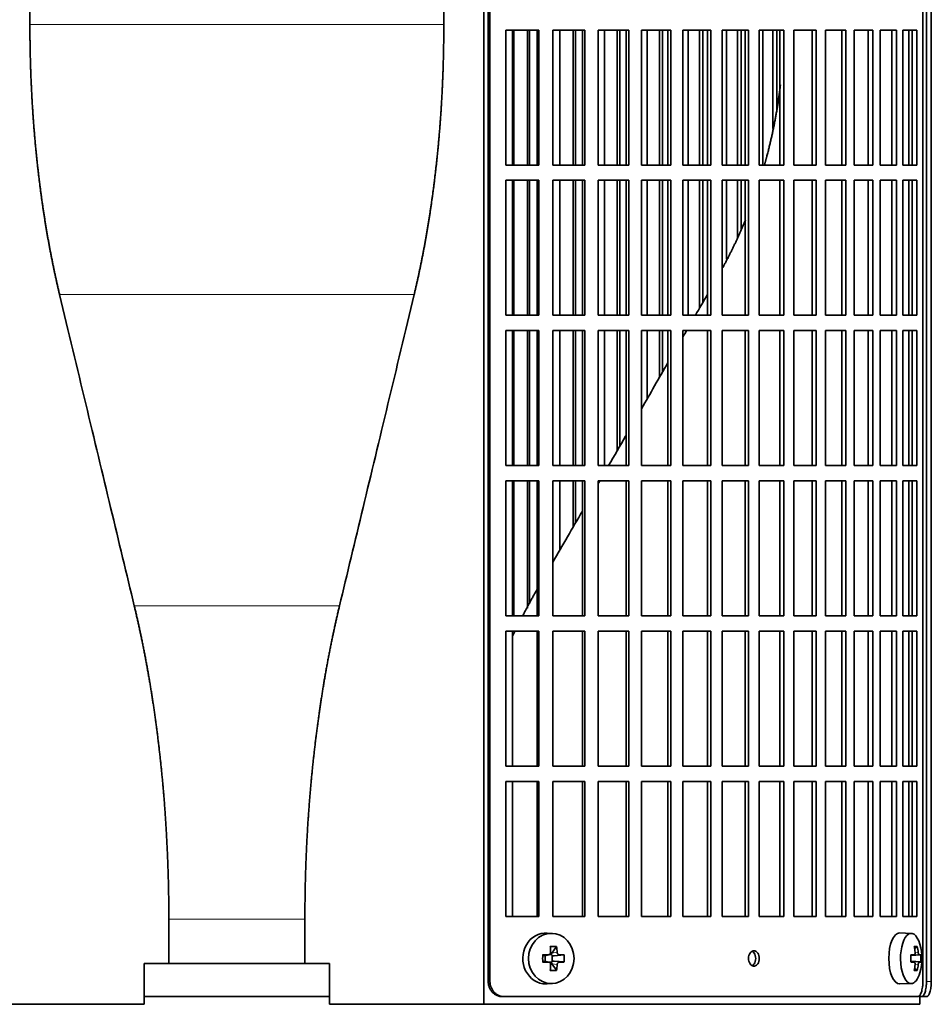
# Model space of a CAD drawing. Header units: millimetres. Extents: x 452 to 1336, y -1172 to 1297.
# Tile 14 of 27: x 559 to 738, y -49 to 145. Entities that reach past the tile are written whole.
import ezdxf

# ---------------------------------------------------------------- set-up
doc = ezdxf.new("R2010")
doc.units = ezdxf.units.MM
for name, color, linetype in [('M5X8_UNI7687', 7, 'Continuous'), ('VSI344-454_FILTR', 7, 'Continuous'), ('VSI344-454_SUPPO', 7, 'Continuous')]:
    doc.layers.add(name, color=color, linetype=linetype)

# ---------------------------------------------------------------- blocks, each defined once
blk = doc.blocks.new('SE')
at = {"layer": 'M5X8_UNI7687', "color": 7, "linetype": 'Continuous', "lineweight": 35}
for p, q in [((664, -34.69), (662.94, -34.62)), ((734.38, -34.68), (732.11, -34.61)), ((664.78, -37.28), (663.87, -38.58)), ((735.55, -37.28), (735.04, -37.67)), ((662.04, -38.92), (662.45, -39.08)), ((662.04, -40.3), (662.45, -40.14)), ((662.49, -39.08), (663.25, -38.89)), ((663.25, -40.33), (662.49, -40.14)), ((662.54, -40.15), (662.54, -39.07)), ((663.22, -38.86), (663.74, -38.86)), ((663.74, -40.36), (663.25, -40.36)), ((663.9, -39.04), (663.9, -40.18)), ((666.27, -38.92), (664.32, -39.08)), ((666.27, -40.3), (664.32, -40.14)), ((734.27, -38.97), (734.94, -38.9)), ((736.24, -38.92), (734.27, -39.06)), ((736.24, -40.3), (734.27, -40.16)), ((734.94, -40.32), (734.27, -40.25)), ((664.78, -41.94), (663.87, -40.64)), ((735.55, -41.94), (735.04, -41.55)), ((662.94, -44.6), (664, -44.53)), ((732.11, -44.61), (734.38, -44.54))]:
    blk.add_line(p, q, dxfattribs=at)
at = {"layer": 'M5X8_UNI7687', "color": 4, "linetype": 'Continuous', "lineweight": 9}
for p, q in [((663.87, -38.58), (664.88, -38.4)), ((735.13, -38.46), (735.74, -38.4)), ((662.45, -39.08), (663.14, -38.9)), ((663.14, -40.32), (662.45, -40.14)), ((665.33, -38.9), (664.32, -39.08)), ((664.32, -40.14), (665.33, -40.32)), ((735.95, -38.9), (734.27, -39.06)), ((734.27, -38.97), (734.93, -38.9)), ((734.27, -40.16), (735.95, -40.32)), ((734.93, -40.32), (734.27, -40.25)), ((664.88, -40.82), (663.87, -40.64)), ((735.74, -40.82), (735.13, -40.76))]:
    blk.add_line(p, q, dxfattribs=at)
at = {"layer": 'M5X8_UNI7687', "color": 7, "linetype": 'Continuous', "lineweight": 35}
for centre, radius, start, end in [((726.46, -39.61), 10, 343.7273, 16.2727), ((711.4, -39.61), 49.36, 179.1963, 180.8037), ((655.69, -39.61), 10.6, 356.2556, 3.7444), ((726.84, -39.61), 9.42, 355.7871, 4.2129)]:
    blk.add_arc(centre, radius, start, end, dxfattribs=at)
for centre, major_axis, ratio, start_param, end_param in [((662.67, -39.61), (0, -5), 0.906308, 3.081955, 6.283185), ((732.08, -39.61), (0, -5), 0.422618, 3.141593, 6.283185), ((734.35, -39.61), (0, -4.93), 0.422618, 2.175256, 6.283185), ((660.99, -42.67), (8.86, 2.7), 0.529916, 0.974266, 1.123958), ((660.2, -39.61), (0, 10), 0.34202, -1.449667, -1.335108), ((664.33, -38.57), (-0.561, -0.512), 0.450112, 5.177855, 5.696055), ((659.92, -39.61), (0, 10), 0.5, -1.449667, -1.335108), ((728.47, -42.67), (7.75, 5.06), 0.247104, 0.286808, 0.4365), ((726.54, -39.61), (0, 10), 0.866025, 4.833518, 4.948078), ((726.41, -39.61), (0, 10), 0.939693, 4.833518, 4.948078), ((660.06, -39.77), (9.99, 0.37), 0.07899, 1.254131, 1.36869), ((660.06, -39.46), (9.99, -0.37), 0.07899, -1.36869, -1.254131), ((662.45, -38.57), (-0.03, 0.507), 0.355475, 2.983295, 3.209876), ((662.45, -40.65), (-0.03, -0.507), 0.355475, 3.073309, 3.29989), ((664.13, -38.61), (-0.019, -0.502), 0.906042, 5.273044, 5.799842), ((664.13, -40.61), (-0.019, 0.502), 0.906042, 0.483343, 1.010141), ((664.33, -40.65), (-0.561, 0.512), 0.450112, 0.58713, 1.105331), ((664.33, -38.57), (-0.85, -0.111), 0.58208, 0.96918, 1.487381), ((664.33, -40.65), (-0.85, 0.111), 0.58208, 4.795805, 5.314006), ((660.06, -39.77), (9.99, 0.37), 0.07899, 0.897313, 1.011873), ((660.06, -39.46), (9.99, -0.37), 0.07899, -1.011873, -0.897313), ((726.48, -39.77), (9.97, 0.79), 0.036834, 0.556003, 0.670562), ((729.76, -39.61), (0, -9.26), 0.488139, 1.49595, 1.645642), ((726.48, -39.46), (9.97, -0.79), 0.036834, -0.670562, -0.556003), ((726.48, -39.77), (9.97, 0.79), 0.036834, 0.199185, 0.313745), ((726.48, -39.46), (9.97, -0.79), 0.036834, -0.313745, -0.199185), ((660.2, -39.61), (0, -10), 0.34202, 1.335108, 1.449667), ((660.99, -36.55), (8.86, -2.7), 0.529916, -1.123958, -0.974266), ((659.92, -39.61), (0, -10), 0.5, 1.335108, 1.449667), ((734.35, -39.61), (0, -4.93), 0.422618, 0, 0.966337), ((726.54, -39.61), (0, -10), 0.866025, 1.335108, 1.449667), ((728.47, -36.55), (7.75, -5.06), 0.247104, -0.4365, -0.286808), ((726.41, -39.61), (0, -10), 0.939693, 1.335108, 1.449667), ((662.67, -39.61), (0, -5), 0.906308, 0, 0.059638), ((732.08, -39.61), (0, -5), 0.422618, 0, 0.012961)]:
    blk.add_ellipse(centre, major_axis=major_axis, ratio=ratio, start_param=start_param, end_param=end_param, dxfattribs=at)
blk.add_ellipse((663.73, -39.61), major_axis=(0, -4.93), ratio=0.906308, dxfattribs=at)
for points in [[(663.14, -38.9), (663.16, -38.9), (663.19, -38.9), (663.24, -38.89), (663.28, -38.88), (663.32, -38.86), (663.36, -38.84), (663.4, -38.82), (663.44, -38.79), (663.47, -38.75), (663.5, -38.72), (663.53, -38.68), (663.55, -38.63), (663.57, -38.59), (663.58, -38.55), (663.59, -38.5), (663.6, -38.45), (663.6, -38.42), (663.59, -38.4)], [(664.88, -38.4), (664.88, -38.42), (664.89, -38.45), (664.9, -38.5), (664.91, -38.55), (664.92, -38.59), (664.94, -38.63), (664.97, -38.68), (665, -38.72), (665.03, -38.75), (665.06, -38.79), (665.1, -38.82), (665.13, -38.84), (665.17, -38.86), (665.21, -38.88), (665.25, -38.89), (665.29, -38.9), (665.32, -38.9), (665.33, -38.9)], [(734.93, -38.9), (734.94, -38.9), (734.95, -38.9), (734.98, -38.89), (735, -38.88), (735.02, -38.86), (735.04, -38.84), (735.06, -38.82), (735.08, -38.79), (735.1, -38.75), (735.11, -38.72), (735.12, -38.68), (735.13, -38.63), (735.14, -38.59), (735.14, -38.55), (735.14, -38.5), (735.14, -38.45), (735.14, -38.42), (735.14, -38.4)], [(735.74, -38.4), (735.74, -38.42), (735.74, -38.45), (735.75, -38.5), (735.76, -38.55), (735.77, -38.59), (735.78, -38.63), (735.79, -38.68), (735.81, -38.72), (735.82, -38.75), (735.84, -38.79), (735.85, -38.82), (735.87, -38.84), (735.89, -38.86), (735.9, -38.88), (735.92, -38.89), (735.93, -38.9), (735.94, -38.9), (735.95, -38.9)], [(663.59, -40.82), (663.6, -40.8), (663.6, -40.77), (663.59, -40.72), (663.58, -40.67), (663.57, -40.63), (663.55, -40.59), (663.53, -40.54), (663.5, -40.5), (663.47, -40.47), (663.44, -40.43), (663.4, -40.4), (663.36, -40.38), (663.32, -40.36), (663.28, -40.34), (663.24, -40.33), (663.19, -40.32), (663.16, -40.32), (663.14, -40.32)], [(665.33, -40.32), (665.32, -40.32), (665.29, -40.32), (665.25, -40.33), (665.21, -40.34), (665.17, -40.36), (665.13, -40.38), (665.1, -40.4), (665.06, -40.43), (665.03, -40.47), (665, -40.5), (664.97, -40.54), (664.94, -40.59), (664.92, -40.63), (664.91, -40.67), (664.9, -40.72), (664.89, -40.77), (664.88, -40.8), (664.88, -40.82)], [(735.14, -40.82), (735.14, -40.8), (735.14, -40.77), (735.14, -40.72), (735.14, -40.67), (735.14, -40.63), (735.13, -40.59), (735.12, -40.54), (735.11, -40.5), (735.1, -40.47), (735.08, -40.43), (735.06, -40.4), (735.04, -40.38), (735.02, -40.36), (735, -40.34), (734.98, -40.33), (734.95, -40.32), (734.94, -40.32), (734.93, -40.32)], [(735.95, -40.32), (735.94, -40.32), (735.93, -40.32), (735.92, -40.33), (735.9, -40.34), (735.89, -40.36), (735.87, -40.38), (735.85, -40.4), (735.84, -40.43), (735.82, -40.47), (735.81, -40.5), (735.79, -40.54), (735.78, -40.59), (735.77, -40.63), (735.76, -40.67), (735.75, -40.72), (735.74, -40.77), (735.74, -40.8), (735.74, -40.82)]]:
    blk.add_open_spline(points, degree=3, dxfattribs=at)
at = {"layer": 'VSI344-454_FILTR', "color": 7, "linetype": 'Continuous', "lineweight": 35}
for p, q in [((651.35, -44.11), (651.35, 228.89)), ((651.7, -44.11), (651.7, 228.89)), ((736.66, -44.11), (736.66, 228.89)), ((737.36, -44.11), (737.36, 224.89)), ((738.31, -44.11), (738.31, 224.89)), ((654.84, 116.14), (654.84, 142.64)), ((654.84, 142.64), (661.32, 142.64)), ((656.36, 116.14), (656.36, 142.64)), ((659.05, 116.14), (659.05, 142.64)), ((659.47, 116.14), (659.47, 142.64)), ((660.93, 116.14), (660.93, 142.64)), ((661.32, 116.14), (661.32, 142.64)), ((664.02, 116.14), (664.02, 142.64)), ((664.02, 142.64), (670.29, 142.64)), ((665.42, 116.14), (665.42, 142.64)), ((668.02, 116.14), (668.02, 142.64)), ((668.5, 116.14), (668.5, 142.64)), ((669.84, 116.14), (669.84, 142.64)), ((670.29, 116.14), (670.29, 142.64)), ((672.9, 116.14), (672.9, 142.64)), ((672.9, 142.64), (678.93, 142.64)), ((674.17, 116.14), (674.17, 142.64)), ((676.67, 116.14), (676.67, 142.64)), ((677.21, 116.14), (677.21, 142.64)), ((678.41, 116.14), (678.41, 142.64)), ((678.93, 116.14), (678.93, 142.64)), ((681.43, 116.14), (681.43, 142.64)), ((681.43, 142.64), (687.19, 142.64)), ((682.57, 116.14), (682.57, 142.64)), ((684.95, 116.14), (684.95, 142.64)), ((685.55, 116.14), (685.55, 142.64)), ((686.62, 116.14), (686.62, 142.64)), ((687.19, 116.14), (687.19, 142.64)), ((689.58, 116.14), (689.58, 142.64)), ((689.58, 142.64), (695.04, 142.64)), ((690.57, 116.14), (690.57, 142.64)), ((692.83, 116.14), (692.83, 142.64)), ((693.49, 116.14), (693.49, 142.64)), ((694.41, 116.14), (694.41, 142.64)), ((695.04, 116.14), (695.04, 142.64)), ((697.29, 116.14), (697.29, 142.64)), ((697.29, 142.64), (702.44, 142.64)), ((698.14, 116.14), (698.14, 142.64)), ((700.27, 116.14), (700.27, 142.64)), ((700.98, 116.14), (700.98, 142.64)), ((701.76, 116.14), (701.76, 142.64)), ((702.44, 116.14), (702.44, 142.64)), ((704.55, 142.64), (709.34, 142.64)), ((704.55, 116.14), (704.55, 142.64)), ((705.25, 116.14), (705.25, 142.64)), ((707.23, 123.3), (707.23, 142.64)), ((707.99, 127.07), (707.99, 142.64)), ((708.61, 116.14), (708.61, 142.64)), ((709.34, 116.14), (709.34, 142.64)), ((711.3, 142.64), (715.73, 142.64)), ((711.3, 116.14), (711.3, 142.64)), ((714.95, 116.14), (714.95, 142.64)), ((715.73, 116.14), (715.73, 142.64)), ((717.52, 142.64), (721.56, 142.64)), ((717.52, 116.14), (717.52, 142.64)), ((720.74, 116.14), (720.74, 142.64)), ((721.56, 116.14), (721.56, 142.64)), ((723.18, 142.64), (726.81, 142.64)), ((723.18, 116.14), (723.18, 142.64)), ((725.95, 116.14), (725.95, 142.64)), ((726.81, 116.14), (726.81, 142.64)), ((728.25, 142.64), (731.45, 142.64)), ((728.25, 116.14), (728.25, 142.64)), ((730.55, 116.14), (730.55, 142.64)), ((731.45, 116.14), (731.45, 142.64)), ((732.71, 142.64), (735.46, 142.64)), ((732.71, 116.14), (732.71, 142.64)), ((734.53, 116.14), (734.53, 142.64)), ((735.46, 116.14), (735.46, 142.64)), ((654.84, 116.14), (661.32, 116.14)), ((664.02, 116.14), (670.29, 116.14)), ((672.9, 116.14), (678.93, 116.14)), ((681.43, 116.14), (687.19, 116.14)), ((689.58, 116.14), (695.04, 116.14)), ((697.29, 116.14), (702.44, 116.14)), ((704.55, 116.14), (709.34, 116.14)), ((711.3, 116.14), (715.73, 116.14)), ((717.52, 116.14), (721.56, 116.14)), ((723.18, 116.14), (726.81, 116.14)), ((728.25, 116.14), (731.45, 116.14)), ((732.71, 116.14), (735.46, 116.14)), ((654.84, 86.64), (654.84, 113.14)), ((654.84, 113.14), (661.32, 113.14)), ((656.36, 86.64), (656.36, 113.14)), ((659.05, 86.64), (659.05, 113.14)), ((659.47, 86.64), (659.47, 113.14)), ((660.93, 86.64), (660.93, 113.14)), ((661.32, 86.64), (661.32, 113.14)), ((664.02, 86.64), (664.02, 113.14)), ((664.02, 113.14), (670.29, 113.14)), ((665.42, 86.64), (665.42, 113.14)), ((668.02, 86.64), (668.02, 113.14)), ((668.5, 86.64), (668.5, 113.14)), ((669.84, 86.64), (669.84, 113.14)), ((670.29, 86.64), (670.29, 113.14)), ((672.9, 86.64), (672.9, 113.14)), ((672.9, 113.14), (678.93, 113.14)), ((674.17, 86.64), (674.17, 113.14)), ((676.67, 86.64), (676.67, 113.14)), ((677.21, 86.64), (677.21, 113.14)), ((678.41, 86.64), (678.41, 113.14)), ((678.93, 86.64), (678.93, 113.14)), ((681.43, 86.64), (681.43, 113.14)), ((681.43, 113.14), (687.19, 113.14)), ((682.57, 86.64), (682.57, 113.14)), ((684.95, 86.64), (684.95, 113.14)), ((685.55, 86.64), (685.55, 113.14)), ((686.62, 86.64), (686.62, 113.14)), ((687.19, 86.64), (687.19, 113.14)), ((689.58, 86.64), (689.58, 113.14)), ((689.58, 113.14), (695.04, 113.14)), ((690.57, 86.64), (690.57, 113.14)), ((692.83, 88.06), (692.83, 113.14)), ((693.49, 89.19), (693.49, 113.14)), ((694.41, 86.64), (694.41, 113.14)), ((695.04, 86.64), (695.04, 113.14)), ((697.29, 86.64), (697.29, 113.14)), ((697.29, 113.14), (702.44, 113.14)), ((698.14, 97.63), (698.14, 113.14)), ((700.27, 101.8), (700.27, 113.14)), ((700.98, 103.52), (700.98, 113.14)), ((701.76, 86.64), (701.76, 113.14)), ((702.44, 86.64), (702.44, 113.14)), ((704.55, 113.14), (709.34, 113.14)), ((704.55, 86.64), (704.55, 113.14)), ((708.61, 86.64), (708.61, 113.14)), ((709.34, 86.64), (709.34, 113.14)), ((711.3, 113.14), (715.73, 113.14)), ((711.3, 86.64), (711.3, 113.14)), ((714.95, 86.64), (714.95, 113.14)), ((715.73, 86.64), (715.73, 113.14)), ((717.52, 113.14), (721.56, 113.14)), ((717.52, 86.64), (717.52, 113.14)), ((720.74, 86.64), (720.74, 113.14)), ((721.56, 86.64), (721.56, 113.14)), ((723.18, 113.14), (726.81, 113.14)), ((723.18, 86.64), (723.18, 113.14)), ((725.95, 86.64), (725.95, 113.14)), ((726.81, 86.64), (726.81, 113.14)), ((728.25, 113.14), (731.45, 113.14)), ((728.25, 86.64), (728.25, 113.14)), ((730.55, 86.64), (730.55, 113.14)), ((731.45, 86.64), (731.45, 113.14)), ((732.71, 113.14), (735.46, 113.14)), ((732.71, 86.64), (732.71, 113.14)), ((734.53, 86.64), (734.53, 113.14)), ((735.46, 86.64), (735.46, 113.14)), ((654.84, 86.64), (661.32, 86.64)), ((664.02, 86.64), (670.29, 86.64)), ((672.9, 86.64), (678.93, 86.64)), ((681.43, 86.64), (687.19, 86.64)), ((689.58, 86.64), (695.04, 86.64)), ((697.29, 86.64), (702.44, 86.64)), ((704.55, 86.64), (709.34, 86.64)), ((711.3, 86.64), (715.73, 86.64)), ((717.52, 86.64), (721.56, 86.64)), ((723.18, 86.64), (726.81, 86.64)), ((728.25, 86.64), (731.45, 86.64)), ((732.71, 86.64), (735.46, 86.64)), ((654.84, 57.14), (654.84, 83.64)), ((654.84, 83.64), (661.32, 83.64)), ((656.36, 57.14), (656.36, 83.64)), ((659.05, 57.14), (659.05, 83.64)), ((659.47, 57.14), (659.47, 83.64)), ((660.93, 57.14), (660.93, 83.64)), ((661.32, 57.14), (661.32, 83.64)), ((664.02, 57.14), (664.02, 83.64)), ((664.02, 83.64), (670.29, 83.64)), ((665.42, 57.14), (665.42, 83.64)), ((668.02, 57.14), (668.02, 83.64)), ((668.5, 57.14), (668.5, 83.64)), ((669.84, 57.14), (669.84, 83.64)), ((670.29, 57.14), (670.29, 83.64)), ((672.9, 57.14), (672.9, 83.64)), ((672.9, 83.64), (678.93, 83.64)), ((674.17, 57.14), (674.17, 83.64)), ((676.67, 60.05), (676.67, 83.64)), ((677.21, 61), (677.21, 83.64)), ((678.41, 57.14), (678.41, 83.64)), ((678.93, 57.14), (678.93, 83.64)), ((681.43, 57.14), (681.43, 83.64)), ((681.43, 83.64), (687.19, 83.64)), ((682.57, 70.27), (682.57, 83.64)), ((684.95, 74.41), (684.95, 83.64)), ((685.55, 75.45), (685.55, 83.64)), ((686.62, 57.14), (686.62, 83.64)), ((687.19, 57.14), (687.19, 83.64)), ((689.58, 57.14), (689.58, 83.64)), ((689.58, 83.64), (695.04, 83.64)), ((694.41, 57.14), (694.41, 83.64)), ((695.04, 57.14), (695.04, 83.64)), ((697.29, 57.14), (697.29, 83.64)), ((697.29, 83.64), (702.44, 83.64)), ((701.76, 57.14), (701.76, 83.64)), ((702.44, 57.14), (702.44, 83.64)), ((704.55, 83.64), (709.34, 83.64)), ((704.55, 57.14), (704.55, 83.64)), ((708.61, 57.14), (708.61, 83.64)), ((709.34, 57.14), (709.34, 83.64)), ((711.3, 83.64), (715.73, 83.64)), ((711.3, 57.14), (711.3, 83.64)), ((714.95, 57.14), (714.95, 83.64)), ((715.73, 57.14), (715.73, 83.64)), ((717.52, 83.64), (721.56, 83.64)), ((717.52, 57.14), (717.52, 83.64)), ((720.74, 57.14), (720.74, 83.64)), ((721.56, 57.14), (721.56, 83.64)), ((723.18, 83.64), (726.81, 83.64)), ((723.18, 57.14), (723.18, 83.64)), ((725.95, 57.14), (725.95, 83.64)), ((726.81, 57.14), (726.81, 83.64)), ((728.25, 83.64), (731.45, 83.64)), ((728.25, 57.14), (728.25, 83.64)), ((730.55, 57.14), (730.55, 83.64)), ((731.45, 57.14), (731.45, 83.64)), ((732.71, 83.64), (735.46, 83.64)), ((732.71, 57.14), (732.71, 83.64)), ((734.53, 57.14), (734.53, 83.64)), ((735.46, 57.14), (735.46, 83.64)), ((654.84, 57.14), (661.32, 57.14)), ((664.02, 57.14), (670.29, 57.14)), ((672.9, 57.14), (678.93, 57.14)), ((681.43, 57.14), (687.19, 57.14)), ((689.58, 57.14), (695.04, 57.14)), ((697.29, 57.14), (702.44, 57.14)), ((704.55, 57.14), (709.34, 57.14)), ((711.3, 57.14), (715.73, 57.14)), ((717.52, 57.14), (721.56, 57.14)), ((723.18, 57.14), (726.81, 57.14)), ((728.25, 57.14), (731.45, 57.14)), ((732.71, 57.14), (735.46, 57.14)), ((654.84, 27.64), (654.84, 54.14)), ((654.84, 54.14), (661.32, 54.14)), ((656.36, 27.64), (656.36, 54.14)), ((659.05, 29.17), (659.05, 54.14)), ((659.47, 29.98), (659.47, 54.14)), ((660.93, 27.64), (660.93, 54.14)), ((661.32, 27.64), (661.32, 54.14)), ((664.02, 27.64), (664.02, 54.14)), ((664.02, 54.14), (670.29, 54.14)), ((665.42, 40.58), (665.42, 54.14)), ((668.02, 45.07), (668.02, 54.14)), ((668.5, 45.91), (668.5, 54.14)), ((669.84, 27.64), (669.84, 54.14)), ((670.29, 27.64), (670.29, 54.14)), ((672.9, 27.64), (672.9, 54.14)), ((672.9, 54.14), (678.93, 54.14)), ((678.41, 27.64), (678.41, 54.14)), ((678.93, 27.64), (678.93, 54.14)), ((681.43, 27.64), (681.43, 54.14)), ((681.43, 54.14), (687.19, 54.14)), ((686.62, 27.64), (686.62, 54.14)), ((687.19, 27.64), (687.19, 54.14)), ((689.58, 27.64), (689.58, 54.14)), ((689.58, 54.14), (695.04, 54.14)), ((694.41, 27.64), (694.41, 54.14)), ((695.04, 27.64), (695.04, 54.14)), ((697.29, 27.64), (697.29, 54.14)), ((697.29, 54.14), (702.44, 54.14)), ((701.76, 27.64), (701.76, 54.14)), ((702.44, 27.64), (702.44, 54.14)), ((704.55, 54.14), (709.34, 54.14)), ((704.55, 27.64), (704.55, 54.14)), ((708.61, 27.64), (708.61, 54.14)), ((709.34, 27.64), (709.34, 54.14)), ((711.3, 54.14), (715.73, 54.14)), ((711.3, 27.64), (711.3, 54.14)), ((714.95, 27.64), (714.95, 54.14)), ((715.73, 27.64), (715.73, 54.14)), ((717.52, 54.14), (721.56, 54.14)), ((717.52, 27.64), (717.52, 54.14)), ((720.74, 27.64), (720.74, 54.14)), ((721.56, 27.64), (721.56, 54.14)), ((723.18, 54.14), (726.81, 54.14)), ((723.18, 27.64), (723.18, 54.14)), ((725.95, 27.64), (725.95, 54.14)), ((726.81, 27.64), (726.81, 54.14)), ((728.25, 54.14), (731.45, 54.14)), ((728.25, 27.64), (728.25, 54.14)), ((730.55, 27.64), (730.55, 54.14)), ((731.45, 27.64), (731.45, 54.14)), ((732.71, 54.14), (735.46, 54.14)), ((732.71, 27.64), (732.71, 54.14)), ((734.53, 27.64), (734.53, 54.14)), ((735.46, 27.64), (735.46, 54.14)), ((654.84, 27.64), (661.32, 27.64)), ((664.02, 27.64), (670.29, 27.64)), ((672.9, 27.64), (678.93, 27.64)), ((681.43, 27.64), (687.19, 27.64)), ((689.58, 27.64), (695.04, 27.64)), ((697.29, 27.64), (702.44, 27.64)), ((704.55, 27.64), (709.34, 27.64)), ((711.3, 27.64), (715.73, 27.64)), ((717.52, 27.64), (721.56, 27.64)), ((723.18, 27.64), (726.81, 27.64)), ((728.25, 27.64), (731.45, 27.64)), ((732.71, 27.64), (735.46, 27.64)), ((654.84, -1.86), (654.84, 24.64)), ((654.84, 24.64), (661.32, 24.64)), ((660.93, -1.86), (660.93, 24.64)), ((661.32, -1.86), (661.32, 24.64)), ((664.02, -1.86), (664.02, 24.64)), ((664.02, 24.64), (670.29, 24.64)), ((669.84, -1.86), (669.84, 24.64)), ((670.29, -1.86), (670.29, 24.64)), ((672.9, -1.86), (672.9, 24.64)), ((672.9, 24.64), (678.93, 24.64)), ((678.41, -1.86), (678.41, 24.64)), ((678.93, -1.86), (678.93, 24.64)), ((681.43, -1.86), (681.43, 24.64)), ((681.43, 24.64), (687.19, 24.64)), ((686.62, -1.86), (686.62, 24.64)), ((687.19, -1.86), (687.19, 24.64)), ((689.58, -1.86), (689.58, 24.64)), ((689.58, 24.64), (695.04, 24.64)), ((694.41, -1.86), (694.41, 24.64)), ((695.04, -1.86), (695.04, 24.64)), ((697.29, -1.86), (697.29, 24.64)), ((697.29, 24.64), (702.44, 24.64)), ((701.76, -1.86), (701.76, 24.64)), ((702.44, -1.86), (702.44, 24.64)), ((704.55, 24.64), (709.34, 24.64)), ((704.55, -1.86), (704.55, 24.64)), ((708.61, -1.86), (708.61, 24.64)), ((709.34, -1.86), (709.34, 24.64)), ((711.3, 24.64), (715.73, 24.64)), ((711.3, -1.86), (711.3, 24.64)), ((714.95, -1.86), (714.95, 24.64)), ((715.73, -1.86), (715.73, 24.64)), ((717.52, 24.64), (721.56, 24.64)), ((717.52, -1.86), (717.52, 24.64)), ((720.74, -1.86), (720.74, 24.64)), ((721.56, -1.86), (721.56, 24.64)), ((723.18, 24.64), (726.81, 24.64)), ((723.18, -1.86), (723.18, 24.64)), ((725.95, -1.86), (725.95, 24.64)), ((726.81, -1.86), (726.81, 24.64)), ((728.25, 24.64), (731.45, 24.64)), ((728.25, -1.86), (728.25, 24.64)), ((730.55, -1.86), (730.55, 24.64)), ((731.45, -1.86), (731.45, 24.64)), ((732.71, 24.64), (735.46, 24.64)), ((732.71, -1.86), (732.71, 24.64)), ((734.53, -1.86), (734.53, 24.64)), ((735.46, -1.86), (735.46, 24.64)), ((654.84, -1.86), (661.32, -1.86)), ((664.02, -1.86), (670.29, -1.86)), ((672.9, -1.86), (678.93, -1.86)), ((681.43, -1.86), (687.19, -1.86)), ((689.58, -1.86), (695.04, -1.86)), ((697.29, -1.86), (702.44, -1.86)), ((704.55, -1.86), (709.34, -1.86)), ((711.3, -1.86), (715.73, -1.86)), ((717.52, -1.86), (721.56, -1.86)), ((723.18, -1.86), (726.81, -1.86)), ((728.25, -1.86), (731.45, -1.86)), ((732.71, -1.86), (735.46, -1.86)), ((654.84, -31.36), (654.84, -4.86)), ((654.84, -4.86), (661.32, -4.86)), ((660.93, -31.36), (660.93, -4.86)), ((661.32, -31.36), (661.32, -4.86)), ((664.02, -31.36), (664.02, -4.86)), ((664.02, -4.86), (670.29, -4.86)), ((669.84, -31.36), (669.84, -4.86)), ((670.29, -31.36), (670.29, -4.86)), ((672.9, -31.36), (672.9, -4.86)), ((672.9, -4.86), (678.93, -4.86)), ((678.41, -31.36), (678.41, -4.86)), ((678.93, -31.36), (678.93, -4.86)), ((681.43, -31.36), (681.43, -4.86)), ((681.43, -4.86), (687.19, -4.86)), ((686.62, -31.36), (686.62, -4.86)), ((687.19, -31.36), (687.19, -4.86)), ((689.58, -31.36), (689.58, -4.86)), ((689.58, -4.86), (695.04, -4.86)), ((694.41, -31.36), (694.41, -4.86)), ((695.04, -31.36), (695.04, -4.86)), ((697.29, -31.36), (697.29, -4.86)), ((697.29, -4.86), (702.44, -4.86)), ((701.76, -31.36), (701.76, -4.86)), ((702.44, -31.36), (702.44, -4.86)), ((704.55, -4.86), (709.34, -4.86)), ((704.55, -31.36), (704.55, -4.86)), ((708.61, -31.36), (708.61, -4.86)), ((709.34, -31.36), (709.34, -4.86)), ((711.3, -4.86), (715.73, -4.86)), ((711.3, -31.36), (711.3, -4.86)), ((714.95, -31.36), (714.95, -4.86)), ((715.73, -31.36), (715.73, -4.86)), ((717.52, -4.86), (721.56, -4.86)), ((717.52, -31.36), (717.52, -4.86)), ((720.74, -31.36), (720.74, -4.86)), ((721.56, -31.36), (721.56, -4.86)), ((723.18, -4.86), (726.81, -4.86)), ((723.18, -31.36), (723.18, -4.86)), ((725.95, -31.36), (725.95, -4.86)), ((726.81, -31.36), (726.81, -4.86)), ((728.25, -4.86), (731.45, -4.86)), ((728.25, -31.36), (728.25, -4.86)), ((730.55, -31.36), (730.55, -4.86)), ((731.45, -31.36), (731.45, -4.86)), ((732.71, -4.86), (735.46, -4.86)), ((732.71, -31.36), (732.71, -4.86)), ((734.53, -31.36), (734.53, -4.86)), ((735.46, -31.36), (735.46, -4.86)), ((654.84, -31.36), (661.32, -31.36)), ((664.02, -31.36), (670.29, -31.36)), ((672.9, -31.36), (678.93, -31.36)), ((681.43, -31.36), (687.19, -31.36)), ((689.58, -31.36), (695.04, -31.36)), ((697.29, -31.36), (702.44, -31.36)), ((704.55, -31.36), (709.34, -31.36)), ((711.3, -31.36), (715.73, -31.36)), ((717.52, -31.36), (721.56, -31.36)), ((723.18, -31.36), (726.81, -31.36)), ((728.25, -31.36), (731.45, -31.36)), ((732.71, -31.36), (735.46, -31.36)), ((583.86, -47.11), (620.2, -47.11)), ((654.5, -47.11), (654.15, -47.11)), ((654.5, -47.11), (735.59, -47.11)), ((736.03, -47.11), (736.39, -47.11)), ((737.34, -47.11), (736.39, -47.11))]:
    blk.add_line(p, q, dxfattribs=at)
at = {"layer": 'VSI344-454_FILTR', "color": 4, "linetype": 'Continuous', "lineweight": 9}
for p, q in [((651.7, -44.11), (651.35, -44.11)), ((738.31, -44.11), (737.36, -44.11))]:
    blk.add_line(p, q, dxfattribs=at)
at = {"layer": 'VSI344-454_FILTR', "color": 7, "linetype": 'Continuous', "lineweight": 35}
for points, knots in [([(703.5, -41.11), (703.43, -41.1), (703.29, -41.09), (703.02, -40.97), (702.72, -40.69), (702.48, -40.19), (702.4, -39.6), (702.49, -39.02), (702.7, -38.57), (702.96, -38.3), (703.22, -38.14), (703.41, -38.12), (703.5, -38.11)], [0, 0, 0, 0, 0.064066, 0.126815, 0.254692, 0.378277, 0.50107, 0.625893, 0.749447, 0.833633, 0.916759, 1, 1, 1, 1]), ([(703.14, -41.03), (703.2, -41), (703.35, -40.9), (703.58, -40.65), (703.79, -40.2), (703.87, -39.62), (703.79, -39.03), (703.57, -38.53), (703.32, -38.29), (703.17, -38.21), (703.16, -38.2)], [0.1064378, 0.1064378, 0.1064378, 0.1064378, 0.1663652, 0.2505516, 0.3741057, 0.498929, 0.621722, 0.7453065, 0.8731842, 0.8878187, 0.8878187, 0.8878187, 0.8878187]), ([(703.5, -38.11), (703.57, -38.12), (703.71, -38.13), (703.98, -38.25), (704.27, -38.53), (704.5, -39.03), (704.58, -39.62), (704.5, -40.2), (704.29, -40.65), (704.03, -40.92), (703.78, -41.08), (703.59, -41.1), (703.5, -41.11)], [0, 0, 0, 0, 0.064066, 0.126815, 0.254692, 0.378277, 0.50107, 0.625893, 0.749447, 0.833633, 0.916759, 1, 1, 1, 1]), ([(654.15, -47.11), (654.1, -47.11), (654, -47.11), (653.84, -47.09), (653.68, -47.07), (653.53, -47.04), (653.38, -47), (653.23, -46.94), (652.96, -46.83), (652.59, -46.62), (652.16, -46.25), (651.81, -45.79), (651.59, -45.35), (651.47, -44.98), (651.4, -44.7), (651.36, -44.41), (651.35, -44.21), (651.35, -44.11)], [0, 0, 0, 0, 0.036074, 0.071827, 0.107372, 0.142823, 0.178296, 0.213907, 0.249769, 0.37568, 0.49974, 0.623937, 0.750153, 0.812742, 0.874833, 0.937047, 1, 1, 1, 1]), ([(651.7, -44.11), (651.7, -44.17), (651.7, -44.28), (651.71, -44.45), (651.73, -44.61), (651.76, -44.78), (651.8, -44.94), (651.85, -45.1), (651.96, -45.39), (652.16, -45.79), (652.51, -46.25), (652.93, -46.62), (653.34, -46.85), (653.69, -46.99), (653.95, -47.06), (654.23, -47.1), (654.41, -47.11), (654.5, -47.11)], [0, 0, 0, 0, 0.036092, 0.07186, 0.10742, 0.142884, 0.178369, 0.213992, 0.249865, 0.376032, 0.500265, 0.624304, 0.750267, 0.812832, 0.874898, 0.937082, 1, 1, 1, 1]), ([(735.59, -47.11), (735.61, -47.11), (735.65, -47.11), (735.71, -47.09), (735.77, -47.07), (735.83, -47.04), (735.89, -47), (735.95, -46.94), (736.05, -46.83), (736.2, -46.62), (736.36, -46.25), (736.49, -45.79), (736.57, -45.35), (736.62, -44.98), (736.64, -44.7), (736.66, -44.41), (736.66, -44.21), (736.66, -44.11)], [0, 0, 0, 0, 0.036074, 0.071827, 0.107372, 0.142823, 0.178296, 0.213907, 0.249769, 0.375679, 0.49974, 0.623937, 0.750153, 0.812742, 0.874833, 0.937047, 1, 1, 1, 1]), ([(736.39, -47.11), (736.41, -47.11), (736.45, -47.11), (736.5, -47.09), (736.56, -47.07), (736.61, -47.04), (736.67, -47), (736.72, -46.94), (736.81, -46.83), (736.94, -46.62), (737.09, -46.25), (737.21, -45.79), (737.28, -45.35), (737.32, -44.98), (737.34, -44.7), (737.36, -44.41), (737.36, -44.21), (737.36, -44.11)], [0, 0, 0, 0, 0.036074, 0.071835, 0.107394, 0.142867, 0.178369, 0.214016, 0.24992, 0.375515, 0.499619, 0.623903, 0.749864, 0.812553, 0.874725, 0.937001, 1, 1, 1, 1]), ([(738.31, -44.11), (738.31, -44.17), (738.31, -44.28), (738.3, -44.45), (738.3, -44.61), (738.29, -44.78), (738.27, -44.94), (738.26, -45.1), (738.22, -45.39), (738.16, -45.79), (738.04, -46.25), (737.89, -46.62), (737.75, -46.85), (737.63, -46.99), (737.54, -47.06), (737.44, -47.1), (737.37, -47.11), (737.34, -47.11)], [0, 0, 0, 0, 0.03611, 0.071905, 0.107497, 0.143003, 0.178538, 0.214218, 0.250157, 0.376062, 0.500393, 0.624478, 0.750119, 0.812755, 0.87487, 0.93708, 1, 1, 1, 1])]:
    blk.add_open_spline(points, degree=3, knots=knots, dxfattribs=at)
at = {"layer": 'VSI344-454_SUPPO', "color": 7, "linetype": 'Continuous', "lineweight": 35}
for p, q in [((650.5, -48.61), (650.5, 229.48)), ((561.41, 143.69), (561.41, 155.54)), ((642.64, 143.69), (642.64, 155.54)), ((656.1, 116.14), (656.1, 142.64)), ((733.87, 116.14), (733.87, 142.64)), ((656.1, 86.64), (656.1, 113.14)), ((733.87, 86.64), (733.87, 113.14)), ((656.1, 57.14), (656.1, 83.64)), ((733.87, 57.14), (733.87, 83.64)), ((656.1, 27.64), (656.1, 54.14)), ((733.87, 27.64), (733.87, 54.14)), ((656.1, -1.86), (656.1, 24.64)), ((733.87, -1.86), (733.87, 24.64)), ((656.1, -31.36), (656.1, -4.86)), ((733.87, -31.36), (733.87, -4.86)), ((588.68, -40.61), (588.68, -31.87)), ((615.38, -40.61), (615.38, -31.87)), ((588.68, -40.61), (583.86, -40.61)), ((583.86, -40.61), (583.86, -48.61)), ((588.68, -40.61), (615.38, -40.61)), ((615.38, -40.61), (620.2, -40.61)), ((620.2, -40.61), (620.2, -48.61)), ((736.03, -48.61), (736.03, -46.83)), ((553.56, -48.61), (583.86, -48.61)), ((650.5, -48.61), (620.2, -48.61)), ((650.5, -48.61), (736.03, -48.61))]:
    blk.add_line(p, q, dxfattribs=at)
at = {"layer": 'VSI344-454_SUPPO', "color": 4, "linetype": 'Continuous', "lineweight": 9}
for p, q in [((561.41, 143.69), (642.64, 143.69)), ((567.24, 90.7), (636.82, 90.7)), ((622.17, 29.6), (581.89, 29.6)), ((615.38, -31.87), (588.68, -31.87))]:
    blk.add_line(p, q, dxfattribs=at)
at = {"layer": 'VSI344-454_SUPPO', "color": 7, "linetype": 'Continuous', "lineweight": 35}
for points, degree, knots in [([(567.24, 90.7), (565.82, 96.63), (564.73, 103.01), (563.64, 109.41), (562.9, 116.12), (562.16, 122.84), (561.79, 129.78), (561.41, 136.69), (561.41, 143.69)], 2, [0, 0, 0, 0.25, 0.25, 0.5, 0.5, 0.75, 0.75, 1, 1, 1]), ([(642.64, 143.69), (642.64, 136.69), (642.27, 129.78), (641.9, 122.84), (641.16, 116.12), (640.42, 109.41), (639.33, 103.01), (638.24, 96.63), (636.82, 90.7)], 2, [0, 0, 0, 0.25, 0.25, 0.5, 0.5, 0.75, 0.75, 1, 1, 1]), ([(708.7, 131.86), (708.63, 131.23), (708.54, 130.61), (707.7, 124.09), (706.02, 117.78), (705.8, 116.95), (705.57, 116.12)], 2, [0.2260679, 0.2260679, 0.2260679, 0.25, 0.25, 0.5, 0.5, 0.5329293, 0.5329293, 0.5329293]), ([(674.98, 57.14), (676.1, 59.06), (677.24, 61.04), (678.38, 63.03), (678.41, 63.08)], 3, [0.40501308, 0.40501308, 0.40501308, 0.40501308, 0.5, 0.50245811, 0.50245811, 0.50245811, 0.50245811]), ([(588.68, -31.87), (588.68, -23.77), (588.24, -15.78), (587.81, -7.74), (586.95, 0.05), (586.09, 7.84), (584.82, 15.28), (583.55, 22.69), (581.89, 29.6)], 2, [0, 0, 0, 0.25, 0.25, 0.5, 0.5, 0.75, 0.75, 1, 1, 1]), ([(622.17, 29.6), (620.51, 22.69), (619.24, 15.28), (617.97, 7.84), (617.11, 0.05), (616.25, -7.74), (615.81, -15.78), (615.38, -23.77), (615.38, -31.87)], 2, [0, 0, 0, 0.25, 0.25, 0.5, 0.5, 0.75, 0.75, 1, 1, 1])]:
    blk.add_open_spline(points, degree=degree, knots=knots, dxfattribs=at)
for points, degree in [([(701.84, 105.36), (699.85, 100.52), (697.36, 95.96)], 2), ([(581.89, 29.6), (580.39, 35.84), (577.3, 48.7), (572.42, 69.06), (568.99, 83.36), (567.24, 90.7)], 3), ([(622.17, 29.6), (623.67, 35.84), (626.75, 48.7), (631.64, 69.06), (635.06, 83.36), (636.82, 90.7)], 3), ([(692.02, 86.64), (692.81, 88.02), (693.61, 89.41), (694.41, 90.79)], 3), ([(689.58, 82.41), (689.81, 82.82), (690.05, 83.23), (690.28, 83.64)], 3), ([(681.43, 68.31), (683.15, 71.29), (684.88, 74.29), (686.62, 77.29)], 3), ([(672.9, 53.53), (673.02, 53.73), (673.13, 53.94), (673.25, 54.14)], 3), ([(664.02, 38.15), (665.95, 41.49), (667.89, 44.85), (669.84, 48.22)], 3), ([(660.92, 32.78), (659.47, 30.27), (658.15, 27.7)], 2), ([(660.92, 32.78), (660.92, 32.78), (660.92, 32.79), (660.93, 32.79)], 3), ([(656.63, 24.68), (656.35, 24.09), (656.07, 23.51)], 2)]:
    blk.add_open_spline(points, degree=degree, dxfattribs=at)

msp = doc.modelspace()

# ---------------------------------------------------------------- block references
msp.add_blockref('SE', (0, 0))

doc.saveas('drawing.dxf')
